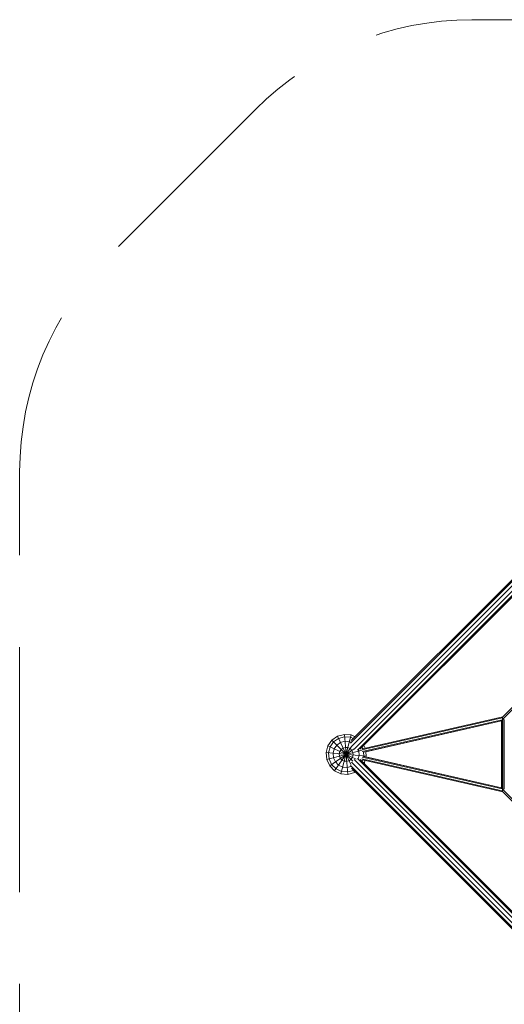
# Model space of a CAD drawing. Header units: millimetres. Extents: x 0 to 6535399, y 0 to 6021678.
# Tile 38 of 59: x 6532993.58 to 6532994.76, y 6021288.61 to 6021291.02. Entities that reach past the tile are written whole.
import ezdxf

# ---------------------------------------------------------------- set-up
doc = ezdxf.new("R2010")
doc.units = ezdxf.units.MM
doc.linetypes.add('GESTRICHELT_2', pattern=[1650, 1200, -450])
for name, color, linetype, lineweight in [('LINARIUM_Nr_Pióra__7', 7, 'Continuous', 0), ('LINARIUM_WYMIAR_Nr_Pióra__1', 1, 'Continuous', 0), ('PZT_plac zabaw', 7, 'Continuous', 15)]:
    doc.layers.add(name, color=color, linetype=linetype, lineweight=lineweight)

# ---------------------------------------------------------------- blocks, each defined once
blk = doc.blocks.new('linarium')
at = {"layer": 'LINARIUM_Nr_Pióra__7', "linetype": 'Continuous'}
for p, q in [((-1083.9, 4550.6), (-1978.8, 3655.7)), ((-1086.5, 4556.1), (-1974.5, 3668.1)), ((-1075.2, 4538.1), (-1973.8, 3639.5)), ((-1062.1, 4525), (-1960.7, 3626.4)), ((-1049.6, 4516.3), (-1944.5, 3621.4)), ((-1044.1, 4513.7), (-1932.1, 3625.7)), ((-1060.5, 3954.3), (-1236.4, 3779.4)), ((-1059.2, 3945.2), (-1232.6, 3772.8)), ((-1234.7, 3778.6), (-1922.4, 3622.6)), ((-1235.5, 3769.2), (-1920.9, 3613.7)), ((-1919.1, 3628), (-1231.9, 3783.9)), ((-1237.8, 3764.1), (-1915.4, 3610.3)), ((-1237.8, 3764), (-1903.7, 3613)), ((-1237.8, 3767.8), (-1237.8, 3433.1)), ((-1234.1, 3780.6), (-1235.6, 3779.5)), ((-1233.6, 3781.1), (-1234.1, 3780.6)), ((-1234.1, 3420.2), (-1234.1, 3780.6)), ((-1233.1, 3780.3), (-1234.1, 3780.6)), ((-1233.1, 3773.4), (-1232.6, 3772.8)), ((-1232.6, 3772.8), (-1232.6, 3428)), ((-1232.6, 3772.8), (-1228.8, 3771.7)), ((-1225.1, 3429.6), (-1225.1, 3771.3)), ((-2089.2, 3641.9), (-2069.6, 3669.9)), ((-2041.6, 3689.5), (-2069.6, 3669.9)), ((-1967.1, 3567.4), (-2069.6, 3669.9)), ((-2061.2, 3661.5), (-2036.6, 3678.7)), ((-2041.6, 3689.5), (-2008.5, 3698.4)), ((-1976.7, 3550.5), (-2041.6, 3689.5)), ((-2036.6, 3678.7), (-2007.5, 3686.5)), ((-2025.4, 3505.1), (-1974.5, 3695.4)), ((-1991.4, 3502.1), (-2008.5, 3698.4)), ((-2008.5, 3698.4), (-1974.5, 3695.4)), ((-1977.5, 3683.9), (-2007.5, 3686.5)), ((-1977.5, 3683.9), (-1964.7, 3677.9)), ((-1974.5, 3695.4), (-1955.9, 3686.7)), ((-2089.2, 3641.9), (-2098.1, 3608.8)), ((-2095.1, 3574.8), (-1921.9, 3621.2)), ((-2089.2, 3641.9), (-1950.6, 3577.2)), ((-2078.4, 3636.9), (-2086.2, 3607.8)), ((-2080.6, 3543.8), (-1961.4, 3627.2)), ((-2061.2, 3661.5), (-2078.4, 3636.9)), ((-2058.2, 3627.4), (-2064, 3605.9)), ((-2058.2, 3627.4), (-2045.4, 3645.7)), ((-2056.4, 3519.6), (-1973, 3638.8)), ((-2045.4, 3645.7), (-2027.1, 3658.5)), ((-2031, 3614.7), (-2024.1, 3624.4)), ((-2027.1, 3658.5), (-2005.6, 3664.3)), ((-2024.1, 3624.4), (-2014.4, 3631.2)), ((-2002.9, 3634.3), (-2014.4, 3631.2)), ((-1983.3, 3662.3), (-2005.6, 3664.3)), ((-2002.9, 3634.3), (-1991.1, 3633.3)), ((-1980.3, 3628.3), (-1991.1, 3633.3)), ((-1977.1, 3659.4), (-1983.3, 3662.3)), ((-1980.3, 3628.3), (-1971.9, 3619.9)), ((-1966.9, 3609.1), (-1971.9, 3619.9)), ((-1940.8, 3623.1), (-1937.9, 3616.9)), ((-1922.3, 3635.5), (-1918.8, 3628)), ((-1907.1, 3630.7), (-1913.5, 3644.3)), ((-2098.1, 3608.8), (-2095.1, 3574.8)), ((-2098.1, 3608.8), (-1901.8, 3591.7)), ((-2095.1, 3574.8), (-2080.6, 3543.8)), ((-2086.2, 3607.8), (-2083.6, 3577.8)), ((-2070.9, 3550.6), (-2083.6, 3577.8)), ((-2064, 3605.9), (-2062, 3583.6)), ((-2062, 3583.6), (-2052.6, 3563.4)), ((-2031, 3614.7), (-2034, 3603.2)), ((-2034, 3603.2), (-2033, 3591.4)), ((-2033, 3591.4), (-2028, 3580.6)), ((-2028, 3580.6), (-2019.6, 3572.2)), ((-2019.6, 3572.2), (-2008.8, 3567.2)), ((-1985.5, 3569.3), (-1975.8, 3576.1)), ((-1969, 3585.8), (-1975.8, 3576.1)), ((-1969, 3585.8), (-1965.9, 3597.3)), ((-1965.9, 3597.3), (-1966.9, 3609.1)), ((-1960.8, 3574.6), (-1061.6, 2675.4)), ((-1944.4, 3579.4), (-1049.2, 2684.1)), ((-1935.9, 3594.6), (-1940.5, 3577.6)), ((-1937.9, 3616.9), (-1935.9, 3594.6)), ((-1932, 3575.1), (-1044.4, 2687.5)), ((-1234.7, 3422.2), (-1923, 3578.4)), ((-1921.3, 3564.3), (-1919, 3572.9)), ((-1920.8, 3587.1), (-1235.5, 3431.6)), ((-1919.2, 3572.9), (-1231.9, 3417)), ((-1913.7, 3592.7), (-1915.2, 3610.4)), ((-1914.8, 3590.4), (-1237.8, 3436.8)), ((-1914.3, 3590.3), (-1913.7, 3592.7)), ((-1903.7, 3613), (-1901.8, 3591.7)), ((-1901.8, 3591.7), (-1902.9, 3587.7)), ((-1902.9, 3587.7), (-1237.8, 3436.8)), ((-2080.6, 3543.8), (-2056.4, 3519.6)), ((-2070.9, 3550.6), (-2049.6, 3529.3)), ((-2036.8, 3547.6), (-2052.6, 3563.4)), ((-2022.4, 3516.6), (-2049.6, 3529.3)), ((-2036.8, 3547.6), (-2016.6, 3538.2)), ((-2016.6, 3538.2), (-1994.4, 3536.2)), ((-1997, 3566.2), (-2008.8, 3567.2)), ((-1997, 3566.2), (-1985.5, 3569.3)), ((-1994.4, 3536.2), (-1976.8, 3540.9)), ((-1978.7, 3545), (-1083.5, 2649.8)), ((-1974.3, 3532.6), (-1086.9, 2645.1)), ((-1973.9, 3561.4), (-1074.8, 2662.3)), ((-1910.7, 3558.6), (-1919.8, 3562.9)), ((-1910.7, 3558.6), (-1912.7, 3555.8)), ((-1907.6, 3570.3), (-1910.7, 3558.6)), ((-2056.4, 3519.6), (-2025.4, 3505.1)), ((-2025.4, 3505.1), (-1991.4, 3502.1)), ((-1992.4, 3514), (-2022.4, 3516.6)), ((-1992.4, 3514), (-1963.5, 3521.7)), ((-1991.4, 3502.1), (-1958.3, 3511)), ((-1963.2, 3521.4), (-1958.3, 3511)), ((-1955.1, 3513.3), (-1958.3, 3511)), ((-1233.1, 3427.5), (-1232.6, 3428)), ((-1228.8, 3429.1), (-1232.6, 3428)), ((-1059.2, 3255.6), (-1232.6, 3428)), ((-1060.5, 3246.5), (-1236.4, 3421.5)), ((-1235.6, 3421.3), (-1234.1, 3420.2)), ((-1234.1, 3420.2), (-1233.1, 3420.5)), ((-1233.6, 3419.8), (-1234.1, 3420.2))]:
    blk.add_line(p, q, dxfattribs=at)
at = {"layer": 'LINARIUM_WYMIAR_Nr_Pióra__1', "linetype": 'GESTRICHELT_2', "flags": 128}
blk.add_lwpolyline([(1383.8, 0, 0.198912), (2444.5, 439.3), (3160, 1154.8, 0.198912), (3599.3, 2215.5), (3599.3, 4984.7, 0.198912), (3160, 6045.4), (2444.2, 6761.2, 0.198912), (1383.6, 7200.5), (-1383.6, 7200.5, 0.198912), (-2444.2, 6761.2), (-3160.6, 6044.8, 0.198912), (-3600, 4984.1), (-3600, 2216.1, 0.198912), (-3160.6, 1155.5), (-2444.5, 439.3, 0.198912), (-1383.8, 0)], format="xyb", close=True, dxfattribs=at)

msp = doc.modelspace()

# ---------------------------------------------------------------- block references
at = {"layer": 'PZT_plac zabaw', "xscale": 0.0005, "yscale": 0.0005, "zscale": 0.0005}
msp.add_blockref('linarium', (6532995.3759, 6021287.4221), dxfattribs=at)

doc.saveas('drawing.dxf')
